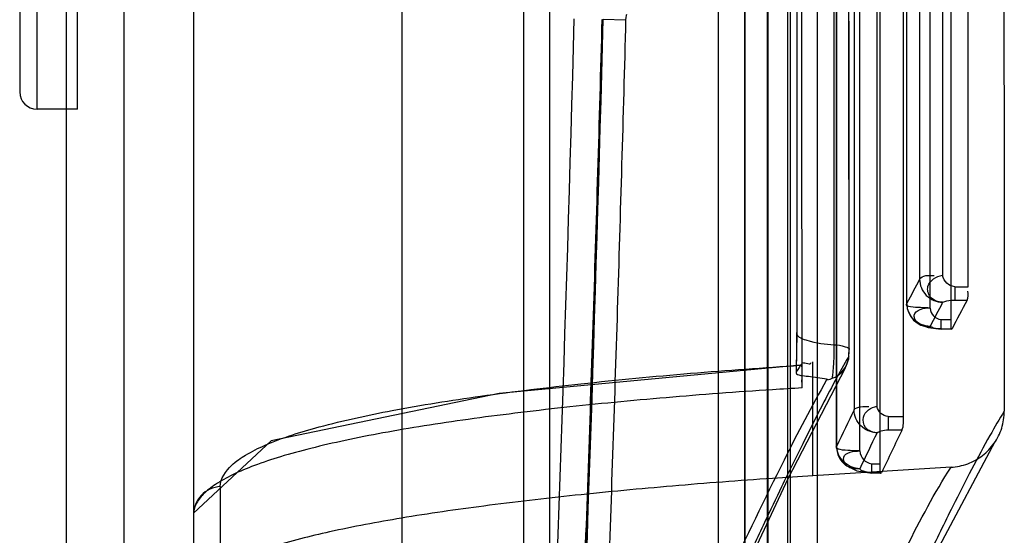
# Model space of a CAD drawing. Header units: millimetres. Extents: x 209 to 825, y 116 to 1310.
# Tile 22 of 70: x 808 to 825, y 699 to 708. Entities that reach past the tile are written whole.
import ezdxf

# ---------------------------------------------------------------- set-up
doc = ezdxf.new("R2010")
doc.units = ezdxf.units.MM
doc.header["$LTSCALE"] = 92.70943
doc.layers.get('0').update_dxf_attribs({"linetype": 'CONTINUOUS'})

msp = doc.modelspace()

# ---------------------------------------------------------------- linework, layer by layer
at = {"color": 7, "linetype": 'Continuous'}
for p, q in [((808.713, 1307.264), (808.713, 165.264)), ((809.713, 1306.064), (809.713, 166.464)), ((810.913, 1306.064), (810.913, 166.464)), ((814.518, 687.941), (814.518, 730.424)), ((819.981, 690.377), (819.981, 725.125)), ((824.294, 703.198), (824.294, 720.57)), ((823.456, 720.339), (823.456, 703.329)), ((823.854, 720.371), (823.854, 703.396)), ((823.997, 720.308), (823.997, 702.63)), ((823.236, 702.904), (823.236, 720.144)), ((823.238, 702.911), (823.238, 720.148)), ((823.636, 702.83), (823.636, 720.108)), ((823.176, 700.953), (823.176, 719.698)), ((822.324, 719.469), (822.324, 701.068)), ((822.72, 719.5), (822.72, 701.133)), ((822.769, 719.436), (822.769, 700.14)), ((822.022, 700.434), (822.022, 719.272)), ((822.025, 700.445), (822.025, 719.277)), ((822.422, 700.359), (822.422, 719.236)), ((821.692, 697.765), (821.692, 718.827)), ((820.825, 718.598), (820.825, 697.864)), ((821.174, 718.565), (821.174, 696.699)), ((821.219, 718.628), (821.219, 697.929)), ((820.439, 697.017), (820.439, 718.401)), ((820.445, 697.031), (820.445, 718.407)), ((820.839, 696.938), (820.839, 718.365)), ((808.213, 706.264), (808.213, 716.264)), ((808.913, 706.264), (808.913, 716.264)), ((807.913, 715.964), (807.913, 706.564)), ((816.612, 710.103), (816.612, 691.085)), ((817.066, 710.152), (817.066, 691.171)), ((817.992, 707.819), (818.379, 707.809)), ((808.913, 706.264), (808.213, 706.264)), ((824.065, 703.198), (824.294, 703.198)), ((824.065, 703.198), (824.065, 702.964)), ((824.065, 702.964), (824.275, 702.964)), ((823.829, 702.63), (823.997, 702.63)), ((823.829, 702.467), (823.829, 702.63)), ((821.336, 702.389), (821.325, 701.745)), ((823.829, 702.471), (824.018, 702.471)), ((824.018, 702.467), (823.829, 702.467)), ((822.231, 701.952), (822.24, 702.115)), ((821.427, 701.45), (821.427, 701.886)), ((821.611, 699.931), (821.611, 701.898)), ((822.163, 701.773), (822.231, 701.952)), ((822.916, 700.953), (823.176, 700.953)), ((822.916, 700.953), (822.916, 700.723)), ((822.916, 700.723), (823.152, 700.723)), ((823.999, 700.079), (821.611, 699.931)), ((822.63, 700.14), (822.769, 700.14)), ((822.63, 699.978), (822.63, 700.14)), ((822.63, 699.987), (822.8, 699.987)), ((822.8, 699.978), (822.63, 699.978)), ((811.378, 699.745), (811.378, 691.821))]:
    msp.add_line(p, q, dxfattribs=at)
for points in [[(822.24, 702.118), (822.229, 724.807), (822.229, 747.721), (822.24, 770.411)], [(821.336, 770.138), (821.325, 747.63), (821.325, 724.9), (821.336, 702.39)], [(818.394, 707.904), (818.387, 707.884), (818.381, 707.85), (818.379, 707.809)], [(823.423, 702.565), (823.604, 702.493), (823.829, 702.467)], [(821.401, 701.843), (816.195, 701.354), (812.258, 700.533), (810.914, 699.283)], [(817.867, 692.549), (819.746, 696.803), (821.185, 699.885), (822.177, 701.795)], [(821.398, 701.84), (821.375, 701.803), (821.351, 701.765), (821.327, 701.726)], [(821.851, 701.586), (821.882, 701.594), (821.913, 701.603), (821.944, 701.615)], [(819.921, 690.031), (822.185, 695.243), (823.797, 698.712), (824.764, 700.521)], [(822.178, 700.117), (822.373, 700.019), (822.63, 699.978)]]:
    msp.add_lwpolyline(points, dxfattribs=at)
for centre, radius, start, end in [((-132.665, 733.276), 950.498, 357.511036, 358.465694), ((-140.919, 733.562), 959.247, 357.515304, 358.461777), ((-146.879, 732.955), 965.198, 357.615434, 358.50776), ((808.213, 706.564), 0.3, 180, 270), ((860.031, 683.923), 41.404, 152.0512, 152.7017), ((823.636, 702.904), 0.4, 180.0025, 269.9685), ((860.458, 683.472), 41.453, 152.0078, 152.6575), ((861.439, 683.27), 42.06, 152.0796, 152.8369), ((800.99, 702.39), 20.348, 358.13, 0.0424), ((826.955, 608.612), 93.002, 93.40733, 93.72459), ((938.874, 644.804), 129.42, 154.23149, 154.53682), ((939.356, 644.255), 129.564, 154.1865, 154.49141), ((937.911, 645.479), 127.363, 154.29438, 154.66142), ((822.422, 700.434), 0.4, 180.0001, 232.6113), ((828.148, 594.556), 105.578, 93.54994, 93.9293)]:
    msp.add_arc(centre, radius, start, end, dxfattribs=at)
for points, knots in [([(824.919, 771.483), (824.916, 767.605), (824.906, 759.807), (824.911, 748.067), (824.909, 736.264), (824.911, 724.461), (824.906, 712.722), (824.916, 704.924), (824.919, 701.046)], [0, 0, 0, 0, 0.165165, 0.33213, 0.5, 0.66787, 0.834835, 1, 1, 1, 1]), ([(821.427, 701.887), (821.424, 705.674), (821.415, 713.287), (821.419, 724.746), (821.418, 736.264), (821.419, 747.783), (821.415, 759.242), (821.424, 766.855), (821.427, 770.642)], [0, 0, 0, 0, 0.165232, 0.332184, 0.5, 0.667815, 0.834768, 1, 1, 1, 1]), ([(822.239, 702.111), (822.23, 713.496), (822.222, 736.264), (822.23, 759.033), (822.239, 770.417)], [0, 0, 0, 0, 0.500001, 1, 1, 1, 1]), ([(821.982, 702.196), (821.973, 713.552), (821.965, 736.264), (821.973, 758.977), (821.982, 770.333)], [0, 0, 0, 0, 0.500001, 1, 1, 1, 1]), ([(821.338, 770.124), (821.33, 758.837), (821.322, 736.264), (821.33, 713.691), (821.338, 702.405)], [0, 0, 0, 0, 0.5, 1, 1, 1, 1]), ([(817.417, 691.976), (817.494, 693.737), (817.638, 697.258), (817.823, 702.537), (817.927, 706.055), (817.974, 707.813)], [0, 0, 0, 0, 0.333761, 0.667095, 1, 1, 1, 1]), ([(818.379, 707.809), (818.335, 706.141), (818.239, 702.802), (818.07, 697.793), (817.939, 694.451), (817.869, 692.78)], [0, 0, 0, 0, 0.332927, 0.66626, 1, 1, 1, 1]), ([(823.854, 702.928), (823.777, 702.93), (823.623, 702.982), (823.555, 703.264), (823.749, 703.381), (823.854, 703.396)], [0, 0, 0, 0, 0.312577, 0.567715, 1, 1, 1, 1]), ([(824.065, 703.198), (824.007, 703.207), (823.914, 703.248), (823.866, 703.338), (823.854, 703.396)], [0, 0, 0, 0, 0.498257, 1, 1, 1, 1]), ([(823.456, 703.329), (823.456, 703.228), (823.542, 703.017), (823.752, 702.93), (823.854, 702.928)], [0, 0, 0, 0, 0.497894, 1, 1, 1, 1]), ([(823.636, 702.83), (823.582, 702.83), (823.482, 702.84), (823.198, 702.839), (823.238, 702.911)], [0, 0, 0, 0, 0.396866, 1, 1, 1, 1]), ([(823.636, 702.512), (823.534, 702.514), (823.325, 702.601), (823.238, 702.811), (823.238, 702.911)], [0, 0, 0, 0, 0.502561, 1, 1, 1, 1]), ([(823.854, 702.928), (823.878, 702.939), (823.946, 702.962), (824.018, 702.968), (824.065, 702.964)], [0, 0, 0, 0, 0.357664, 1, 1, 1, 1]), ([(823.636, 702.512), (823.576, 702.513), (823.448, 702.512), (823.279, 702.765), (823.537, 702.842), (823.636, 702.83)], [0, 0, 0, 0, 0.271373, 0.551618, 1, 1, 1, 1]), ([(823.636, 702.83), (823.644, 702.772), (823.683, 702.682), (823.772, 702.639), (823.829, 702.63)], [0, 0, 0, 0, 0.502752, 1, 1, 1, 1]), ([(821.338, 702.405), (821.317, 702.341), (821.646, 702.214), (821.817, 702.208), (821.982, 702.196)], [0, 0, 0, 0, 0.288491, 1, 1, 1, 1]), ([(823.829, 702.471), (823.783, 702.467), (823.717, 702.473), (823.656, 702.5), (823.636, 702.512)], [0, 0, 0, 0, 0.662587, 1, 1, 1, 1]), ([(821.944, 701.615), (821.955, 701.635), (821.959, 701.705), (821.981, 701.895), (821.982, 702.069), (821.982, 702.196)], [0, 0, 0, 0, 0.116239, 0.348027, 1, 1, 1, 1]), ([(821.982, 702.196), (822.046, 702.191), (822.111, 702.182), (822.248, 702.137), (822.239, 702.112)], [0, 0, 0, 0, 0.703121, 1, 1, 1, 1]), ([(822.231, 701.991), (822.238, 702.003), (822.234, 702.047), (822.239, 702.086), (822.239, 702.112)], [0, 0, 0, 0, 0.355938, 1, 1, 1, 1]), ([(822.231, 701.991), (822.152, 701.853), (821.984, 701.553), (821.721, 701.05), (821.412, 700.439), (821.093, 699.785), (820.751, 699.069), (820.369, 698.254), (819.919, 697.272), (819.373, 696.061), (818.69, 694.528), (818.187, 693.363), (817.893, 692.691)], [0, 0, 0, 0, 0.046389, 0.100557, 0.165769, 0.246403, 0.313286, 0.397611, 0.509579, 0.629049, 0.785698, 1, 1, 1, 1]), ([(821.427, 701.45), (821.427, 701.505), (821.419, 701.585), (821.438, 701.904), (821.398, 701.84)], [0, 0, 0, 0, 0.42486, 1, 1, 1, 1]), ([(811.378, 699.745), (811.378, 699.884), (811.536, 700.107), (811.833, 700.308), (812.333, 700.555), (813.181, 700.816), (814.428, 701.088), (815.938, 701.325), (818.287, 701.609), (820.132, 701.76), (821.398, 701.84)], [0, 0, 0, 0, 0.03978, 0.068371, 0.104254, 0.19874, 0.321851, 0.469749, 0.636607, 1, 1, 1, 1]), ([(821.327, 701.726), (821.296, 701.673), (821.535, 701.651), (821.613, 701.642), (821.916, 701.6), (821.851, 701.586)], [0, 0, 0, 0, 0.338915, 0.63277, 1, 1, 1, 1]), ([(821.851, 701.586), (821.589, 701.133), (821.006, 700.004), (819.538, 696.936), (818.377, 694.302), (817.528, 692.346)], [0, 0, 0, 0, 0.153772, 0.373283, 1, 1, 1, 1]), ([(820.913, 701.418), (820.606, 701.398), (819.995, 701.355), (819.084, 701.282), (818.19, 701.201), (817.318, 701.112), (816.477, 701.014), (815.673, 700.91), (814.914, 700.797), (814.204, 700.677), (813.551, 700.548), (812.961, 700.413), (812.437, 700.27), (811.986, 700.12), (811.609, 699.963), (811.31, 699.8), (811.09, 699.631), (810.949, 699.452), (810.913, 699.317), (810.913, 699.256)], [0, 0, 0, 0, 0.088065, 0.175383, 0.261268, 0.345045, 0.426029, 0.503552, 0.577, 0.645803, 0.70942, 0.767361, 0.8192, 0.864617, 0.903442, 0.935694, 0.961713, 0.982453, 1, 1, 1, 1]), ([(824.919, 701.046), (824.831, 700.91), (824.64, 700.577), (824.344, 700.028), (823.99, 699.331), (823.57, 698.468), (823.054, 697.369), (822.426, 695.995), (821.68, 694.319), (820.849, 692.408), (820.269, 691.062), (819.981, 690.377)], [0, 0, 0, 0, 0.041362, 0.097933, 0.158892, 0.240886, 0.342678, 0.468402, 0.626222, 0.810462, 1, 1, 1, 1]), ([(822.72, 700.673), (822.619, 700.677), (822.414, 700.763), (822.325, 700.969), (822.324, 701.068)], [0, 0, 0, 0, 0.505172, 1, 1, 1, 1]), ([(822.72, 700.673), (822.648, 700.677), (822.504, 700.731), (822.445, 700.997), (822.621, 701.115), (822.72, 701.133)], [0, 0, 0, 0, 0.309617, 0.566931, 1, 1, 1, 1]), ([(822.916, 700.953), (822.863, 700.961), (822.777, 700.998), (822.732, 701.08), (822.72, 701.133)], [0, 0, 0, 0, 0.497235, 1, 1, 1, 1]), ([(823.999, 700.079), (824.097, 700.085), (824.292, 700.126), (824.552, 700.27), (824.757, 700.485), (824.889, 700.751), (824.919, 700.948), (824.919, 701.046)], [0, 0, 0, 0, 0.200495, 0.40128, 0.599573, 0.798826, 1, 1, 1, 1]), ([(822.72, 700.673), (822.742, 700.688), (822.804, 700.718), (822.872, 700.726), (822.916, 700.723)], [0, 0, 0, 0, 0.378013, 1, 1, 1, 1]), ([(822.422, 700.359), (822.366, 700.359), (822.27, 700.366), (821.977, 700.379), (822.025, 700.445)], [0, 0, 0, 0, 0.405199, 1, 1, 1, 1]), ([(822.422, 700.052), (822.321, 700.056), (822.117, 700.142), (822.027, 700.346), (822.025, 700.445)], [0, 0, 0, 0, 0.505842, 1, 1, 1, 1]), ([(822.422, 700.052), (822.348, 700.051), (822.201, 700.046), (822.08, 700.328), (822.323, 700.358), (822.422, 700.359)], [0, 0, 0, 0, 0.324705, 0.566382, 1, 1, 1, 1]), ([(822.422, 700.359), (822.43, 700.296), (822.473, 700.198), (822.569, 700.151), (822.63, 700.14)], [0, 0, 0, 0, 0.503677, 1, 1, 1, 1]), ([(819.07, 689.529), (819.622, 690.818), (820.628, 693.134), (822.008, 696.194), (823.082, 698.43), (823.714, 699.635), (823.999, 700.079)], [0, 0, 0, 0, 0.36089, 0.650261, 0.864111, 1, 1, 1, 1]), ([(822.63, 699.987), (822.603, 699.986), (822.556, 699.99), (822.493, 700.005), (822.444, 700.022), (822.426, 700.042), (822.422, 700.052)], [0, 0, 0, 0, 0.340964, 0.640902, 0.867681, 1, 1, 1, 1]), ([(820.913, 699.886), (820.338, 699.846), (819.202, 699.759), (817.54, 699.602), (815.978, 699.422), (814.562, 699.217), (813.337, 698.988), (812.335, 698.738), (811.589, 698.458), (811.087, 698.174), (810.913, 697.881), (810.913, 697.759)], [0, 0, 0, 0, 0.165341, 0.326799, 0.478617, 0.616236, 0.737005, 0.835901, 0.91183, 0.965069, 1, 1, 1, 1]), ([(811.378, 699.745), (811.257, 699.737), (811.012, 699.627), (810.913, 699.376), (810.913, 699.256)], [0, 0, 0, 0, 0.503242, 1, 1, 1, 1])]:
    msp.add_open_spline(points, degree=3, knots=knots, dxfattribs=at)
for points in [[(823.456, 703.329), (823.496, 703.406), (823.623, 703.391), (823.71, 703.391)], [(824.275, 702.964), (824.299, 703.01), (824.292, 703.067), (824.292, 703.12)], [(823.997, 702.63), (823.997, 702.577), (823.985, 702.424), (824.01, 702.471)], [(821.427, 701.887), (821.479, 701.887), (821.584, 701.837), (821.583, 701.89)], [(821.944, 701.615), (822.095, 701.658), (822.23, 701.833), (822.231, 701.991)], [(822.324, 701.068), (822.374, 701.14), (822.492, 701.128), (822.579, 701.128)], [(823.152, 700.723), (823.186, 700.792), (823.176, 700.876), (823.176, 700.953)], [(822.769, 700.14), (822.769, 700.086), (822.766, 699.931), (822.789, 699.979)]]:
    msp.add_open_spline(points, degree=3, dxfattribs=at)

doc.saveas('drawing.dxf')
